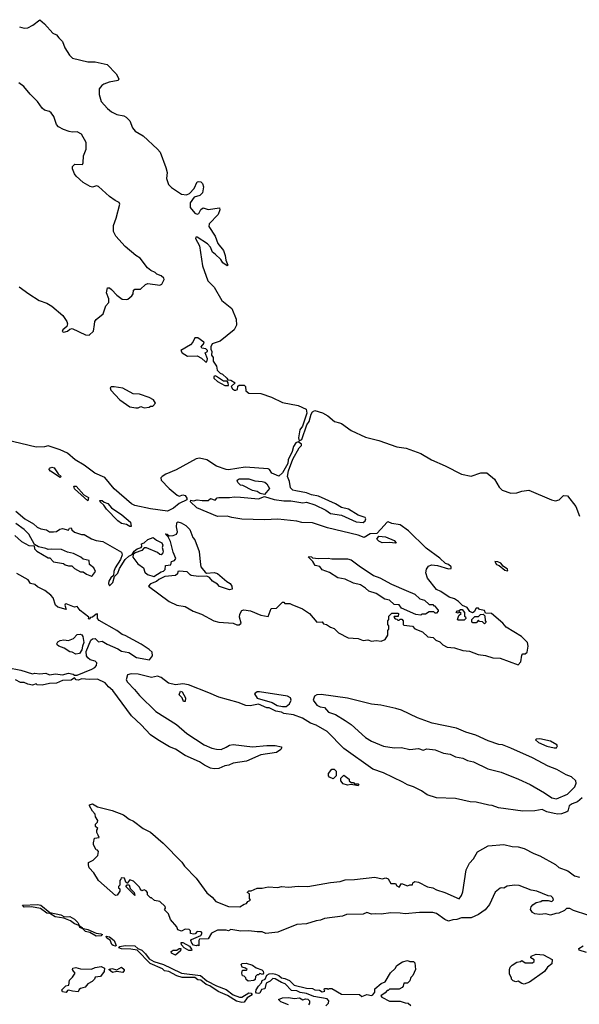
# Model space of a CAD drawing. Extents: x 2494159 to 2685562, y 773219 to 915170.
# Tile 10 of 201: x 2553678 to 2558334, y 805875 to 814066. Entities that reach past the tile are written whole.
import ezdxf

# ---------------------------------------------------------------- set-up
doc = ezdxf.new("R2010")
doc.units = 0

msp = doc.modelspace()

# ---------------------------------------------------------------- linework, layer by layer
at = {"layer": '0CON10XD'}
for points in [[(2553675, 814005.7), (2553715, 813996.7), (2553745, 813998.6), (2553787.8, 814022.2), (2553846.4, 814066.4), (2553885, 814033.3), (2553954.3, 813954.3), (2553985, 813939.2), (2554005, 813916), (2554035, 813886), (2554053.6, 813833.6), (2554091.1, 813771.1), (2554116.5, 813746.5), (2554245, 813715.8), (2554305, 813717.1), (2554405, 813693.8), (2554481.2, 813615), (2554502.5, 813575), (2554498.3, 813561.7), (2554423, 813547), (2554379.4, 813530.6), (2554361.4, 813518.6), (2554339.7, 813490.3), (2554338.9, 813445), (2554357.2, 813387.2), (2554407.2, 813327.2), (2554440.9, 813300.9), (2554487.5, 813277.5), (2554545, 813266.7), (2554565, 813255.6), (2554595, 813224), (2554616.9, 813166.9), (2554640, 813140), (2554705, 813101.4), (2554825, 812990), (2554845.6, 812965), (2554893.9, 812836.1), (2554904.4, 812795.6), (2554899.4, 812745), (2554916.1, 812696.1), (2554940, 812670), (2555025, 812615.5), (2555065, 812608.9), (2555089.8, 812620.2), (2555129.2, 812660.8), (2555155, 812716.2), (2555165, 812721.2), (2555185, 812718), (2555198, 812705), (2555207.1, 812675), (2555199.2, 812625), (2555177, 812603), (2555130.6, 812589.4), (2555096.3, 812543.7), (2555097.1, 812505), (2555135, 812456), (2555155, 812448), (2555167.3, 812452.7), (2555185, 812486.7), (2555205, 812500), (2555245, 812488), (2555340, 812500), (2555342.5, 812485), (2555329.4, 812445), (2555255, 812368.8), (2555252.9, 812345), (2555304.3, 812265), (2555326, 812205), (2555374, 812145), (2555388, 812105), (2555392.5, 812065), (2555410, 812025), (2555405, 812020), (2555367.5, 812045), (2555351.7, 812071.7), (2555304.5, 812114.5), (2555282, 812132), (2555264.6, 812174.6), (2555241.1, 812201.1), (2555155, 812256), (2555143.3, 812256.7), (2555141.2, 812245), (2555174.2, 812185), (2555199.2, 812019.2), (2555243, 811893), (2555295, 811840.8), (2555359.8, 811729.8), (2555442.9, 811665), (2555480, 811575), (2555482.2, 811525), (2555461.4, 811485), (2555345, 811393.2), (2555280.4, 811369.6), (2555268.5, 811345), (2555268.1, 811325), (2555276.9, 811305), (2555273.8, 811275), (2555287.1, 811255), (2555286.9, 811225), (2555314.3, 811185), (2555322, 811152), (2555345.8, 811125.8), (2555365, 811117.1), (2555402.5, 811085), (2555410, 811070), (2555435, 811068.6), (2555470, 811045), (2555437.5, 811015), (2555448, 810995), (2555464.6, 810984.6), (2555476.8, 810983.2), (2555489.5, 810990.5), (2555493.8, 811016.2), (2555503.8, 811026.2), (2555545, 811025.4), (2555558.1, 811015), (2555558.3, 810978.3), (2555585, 810959.4), (2555685, 810956.1), (2555774, 810925), (2555865, 810882.9), (2555995, 810855.4), (2556062, 810825), (2556066.7, 810793.3), (2556030, 810685), (2556008.5, 810655), (2555997, 810587), (2556003.9, 810563.9), (2556026.9, 810573.1), (2556068.2, 810695), (2556085.6, 810725), (2556102.7, 810785), (2556115, 810803.1), (2556135, 810816), (2556197.1, 810797.1), (2556241.2, 810771.2), (2556297.5, 810725), (2556338.8, 810711.2), (2556355, 810706), (2556435, 810650), (2556555, 810594.4), (2556665, 810566.1), (2556815, 810512.7), (2556895, 810502.3), (2557015, 810458.5), (2557104.2, 810404.2), (2557218.6, 810355), (2557355, 810285.3), (2557435, 810268.5), (2557515, 810296.1), (2557565, 810296.4), (2557627.8, 810245), (2557667.1, 810177.1), (2557693.2, 810153.2), (2557765, 810127.1), (2557815, 810131.3), (2557855, 810144.6), (2557915, 810153.1), (2558101.7, 810071.7), (2558135, 810063.8), (2558167.9, 810072.1), (2558202.6, 810107.4), (2558235, 810105.5), (2558305, 810016.5), (2558336.8, 809936.8)], [(2553672.6, 811842.6), (2553755, 811785.6), (2553841.2, 811731.2), (2553905, 811708.1), (2553945, 811684.3), (2554037.1, 811605), (2554070, 811555), (2554076, 811535), (2554071.2, 811515), (2554036.7, 811485), (2554031.7, 811471.7), (2554045, 811467.5), (2554075, 811474), (2554095, 811491.2), (2554115, 811497.5), (2554224.5, 811444.5), (2554255, 811441.4), (2554292.5, 811475), (2554301.1, 811531.1), (2554303.3, 811555), (2554315, 811572), (2554371.3, 811618.7), (2554395, 811686.7), (2554418.8, 811715), (2554418.6, 811745), (2554401.4, 811795), (2554407.5, 811835), (2554425, 811836), (2554442.9, 811822.9), (2554485, 811774), (2554531.8, 811741.8), (2554562.6, 811737.4), (2554578.5, 811741.5), (2554611.3, 811768.7), (2554620.8, 811785), (2554626, 811815), (2554635, 811824), (2554684.2, 811825.8), (2554725, 811863.8), (2554745, 811872), (2554845, 811856.7), (2554860, 811865), (2554880, 811905), (2554875.9, 811915.9), (2554854.1, 811934.1), (2554819.1, 811949.1), (2554805, 811963.8), (2554769.1, 811979.1), (2554740.7, 812000.7), (2554681.2, 812081.2), (2554643.3, 812105), (2554555, 812180.8), (2554477.1, 812265), (2554458.1, 812305), (2554457.1, 812355), (2554481.4, 812415), (2554510.7, 812530.7), (2554505.9, 812545.9), (2554471.7, 812561.7), (2554425, 812596), (2554335, 812678.8), (2554316.4, 812683.6), (2554285, 812672.5), (2554265, 812677.5), (2554205, 812711.9), (2554147.1, 812765), (2554135, 812783.8), (2554117.1, 812825), (2554118, 812845), (2554136.2, 812863.8), (2554199.3, 812860.7), (2554206.2, 812875), (2554208, 812935), (2554232.1, 812987.9), (2554230.8, 813045), (2554192.7, 813112.7), (2554155, 813132.5), (2554115, 813129.4), (2554090, 813135), (2554042, 813152), (2554000, 813175), (2553984.5, 813194.5), (2553960.7, 813260.7), (2553941.1, 813291.1), (2553925, 813302.5), (2553883.8, 813315), (2553865, 813330), (2553827.1, 813387.1), (2553765, 813447.5), (2553712, 813512), (2553672.1, 813542.1)], [(2555235, 811220), (2555240.8, 811245), (2555220, 811295), (2555240, 811305), (2555240, 811315), (2555227.3, 811327.3), (2555193.8, 811335), (2555188, 811345), (2555213.3, 811375), (2555211.2, 811385), (2555159.8, 811419.8), (2555135, 811419.2), (2555118.6, 811385), (2555098.6, 811361.4), (2555020, 811315), (2555030, 811295), (2555075, 811267.5), (2555155, 811270), (2555190.7, 811250.7), (2555225, 811220), (2555235, 811220)], [(2555415, 811022.5), (2555413.3, 811045), (2555405, 811060), (2555375, 811058), (2555315, 811098.8), (2555305, 811103.3), (2555292.9, 811097.1), (2555294.4, 811084.4), (2555325, 811056.9), (2555385, 811024.3), (2555415, 811022.5)], [(2554715, 810837.5), (2554755, 810843.3), (2554765, 810850), (2554785, 810850), (2554806.7, 810875), (2554790, 810905), (2554755, 810922.5), (2554675, 810950), (2554623, 810953), (2554535, 811001.2), (2554465, 811013.3), (2554438.3, 811011.7), (2554430, 811005), (2554437.5, 810985), (2554511.2, 810905), (2554595, 810846.7), (2554645, 810837.5), (2554665, 810837.5), (2554685, 810847.5), (2554715, 810837.5)], [(2557854, 808934), (2557725, 809012.5), (2557697.5, 809045), (2557605, 809126.7), (2557555, 809130), (2557545, 809150), (2557505, 809160), (2557495, 809170), (2557475, 809170), (2557459.3, 809140.7), (2557445, 809132.5), (2557423.6, 809143.6), (2557402.5, 809175), (2557361.7, 809191.7), (2557330, 809225), (2557295, 809247.5), (2557251.7, 809261.7), (2557180.7, 809310.7), (2557145, 809326.7), (2557070.5, 809420.5), (2557056.7, 809465), (2557062.5, 809495), (2557080.7, 809519.3), (2557105, 809530), (2557155, 809526.7), (2557245, 809497.5), (2557268.3, 809501.7), (2557267.5, 809515), (2557245, 809533.3), (2557221.7, 809541.7), (2557175, 809585.8), (2557060, 809670), (2556913.3, 809815), (2556843.6, 809863.6), (2556775, 809873.8), (2556745, 809890), (2556735, 809887.5), (2556682, 809828), (2556648.3, 809791.7), (2556595, 809790), (2556545, 809757.5), (2556495, 809778), (2556237.8, 809837.8), (2556115, 809880.6), (2556025, 809882.9), (2555985, 809894.2), (2555825, 809911.9), (2555715, 809905.8), (2555525, 809910.8), (2555444.1, 809924.1), (2555405, 809936.7), (2555323.9, 809933.9), (2555152.5, 810005), (2555100, 810055), (2555101.7, 810068.3), (2555125, 810062.5), (2555155, 810073.3), (2555195, 810066.7), (2555245, 810067.5), (2555265, 810083.3), (2555305, 810070), (2555321.7, 810088.3), (2555335, 810092.5), (2555425, 810090), (2555465, 810098), (2555515, 810094.2), (2555665, 810080), (2555715, 810100), (2555795, 810076), (2555875, 810063.8), (2555933.9, 810063.9), (2556035, 810046), (2556065, 810051.2), (2556135, 810030.8), (2556225.7, 809985.7), (2556265, 809958.8), (2556355.7, 809945.7), (2556477.7, 809887.7), (2556535, 809883.3), (2556553.6, 809896.4), (2556558.8, 809915), (2556553.3, 809925), (2556494.4, 809944.4), (2556412.5, 809995), (2556355, 810009.2), (2556305, 810039.2), (2556165, 810101.1), (2556105, 810114.4), (2556065, 810130.6), (2555975, 810145.6), (2555951.1, 810151.1), (2555931.7, 810171.7), (2555924, 810225), (2555906.5, 810266.5), (2555915, 810313.8), (2555949.6, 810410.4), (2556002.2, 810505), (2556021.4, 810525), (2556022, 810535), (2555995, 810554.4), (2555975.6, 810545), (2555955.6, 810515), (2555946.1, 810473.9), (2555911.4, 810405), (2555909.2, 810375), (2555865, 810295.8), (2555835, 810268), (2555775, 810293.3), (2555757.5, 810325), (2555745, 810331.2), (2555555, 810342.5), (2555415, 810320.8), (2555395, 810324.2), (2555315, 810352.9), (2555235, 810404.4), (2555175, 810417.3), (2555145, 810413.1), (2554978.7, 810321.3), (2554894.5, 810285.5), (2554862.5, 810265), (2554853.3, 810255), (2554856.2, 810235), (2554922, 810165), (2554989.5, 810109.5), (2555005, 810103.3), (2555035, 810113.3), (2555055, 810107.5), (2555070, 810085), (2555068.3, 810071.7), (2555005, 810042), (2554958.1, 810001.9), (2554908.3, 809978.3), (2554765, 809995.7), (2554635.9, 810025.9), (2554609.5, 810039.5), (2554464.3, 810164.3), (2554387.6, 810257.6), (2554302.5, 810292.5), (2554215, 810360), (2554138.8, 810405), (2554075, 810460.8), (2554015, 810488.6), (2553915, 810521.2), (2553885, 810512), (2553815, 810510), (2553561.2, 810571.2)], [(2554015, 810256.7), (2553935, 810310), (2553924.2, 810325), (2553926.7, 810335), (2553945, 810343.8), (2553965, 810337.5), (2553997.5, 810287.5), (2554023.3, 810265), (2554015, 810256.7)], [(2555715, 810117.5), (2555680, 810125), (2555655, 810140), (2555615, 810150), (2555535, 810191.2), (2555514.1, 810194.1), (2555493.3, 810215), (2555487.5, 810235), (2555505, 810246.2), (2555584.2, 810245.8), (2555635, 810228.8), (2555695.8, 810225.8), (2555718.3, 810218.3), (2555733.3, 810205), (2555757.5, 810165), (2555715, 810117.5)], [(2554245, 810064.2), (2554135, 810164.3), (2554127.5, 810185), (2554147.5, 810185), (2554212.7, 810112.7), (2554251.7, 810091.7), (2554245, 810064.2)], [(2554595, 809848.8), (2554566.7, 809866.7), (2554525, 809874.4), (2554495, 809896.2), (2554400, 809995), (2554378.3, 810028.3), (2554347.5, 810055), (2554345, 810067.5), (2554363, 810067), (2554382, 810052), (2554412.3, 810042.3), (2554441.2, 810005), (2554527.9, 809947.9), (2554598.8, 809885), (2554605, 809850), (2554595, 809848.8)], [(2553645, 809977.5), (2553720, 809915), (2553793.1, 809873.1), (2553823.8, 809845), (2553855, 809830), (2553901.7, 809821.7), (2553925, 809806.7), (2553960, 809805), (2553985, 809807.5), (2554013, 809827), (2554035, 809832.5), (2554085, 809820), (2554093.6, 809836.4), (2554105, 809840), (2554111.7, 809821.7), (2554133, 809803), (2554193, 809783), (2554215, 809782.5), (2554275, 809746.7), (2554313, 809733), (2554370, 809725), (2554525.7, 809635.7), (2554529.2, 809615), (2554515.6, 809574.4), (2554472, 809505), (2554461.2, 809475), (2554458.8, 809441.2), (2554435, 809423.3), (2554420, 809395), (2554416, 809375), (2554425, 809356.7), (2554452.5, 809385), (2554466, 809434), (2554495, 809462.5), (2554508.8, 809501.2), (2554554.5, 809575.5), (2554585, 809603.8), (2554613.6, 809616.4), (2554631.2, 809645), (2554655, 809663.8), (2554687.5, 809675), (2554693.8, 809685), (2554692.5, 809705), (2554715, 809713.3), (2554745, 809743.3), (2554788.3, 809758.3), (2554816.2, 809736.2), (2554860, 809715), (2554868.8, 809695), (2554863.8, 809675), (2554871.4, 809645), (2554865, 809622), (2554855, 809614.2), (2554845, 809615.8), (2554823.4, 809633.4), (2554732.9, 809672.9), (2554715, 809673.3), (2554695, 809650), (2554638.3, 809631.7), (2554621.7, 809618.3), (2554620, 809595), (2554660.7, 809540.7), (2554707.5, 809505), (2554719.3, 809469.3), (2554742, 809452), (2554795, 809433.3), (2554855, 809472.5), (2554875, 809477.5), (2554887, 809493), (2554890, 809525), (2554935, 809530), (2554940.7, 809559.3), (2554965, 809566.7), (2554976.7, 809585), (2554955, 809636.7), (2554932, 809725), (2554913, 809763), (2554890, 809785), (2554895, 809790), (2554905, 809787.5), (2554923, 809773), (2554955, 809774), (2554982.5, 809787.5), (2554992, 809805), (2554983.9, 809846.1), (2554985, 809880), (2554995, 809890), (2555020.7, 809880.7), (2555059.3, 809859.3), (2555092.5, 809825), (2555119.3, 809759.3), (2555135, 809740), (2555172, 809642), (2555179.2, 809555), (2555186.2, 809515), (2555195, 809500), (2555220, 809470), (2555233, 809463), (2555295, 809466.2), (2555325, 809458.8), (2555401.2, 809391.2), (2555430, 809375), (2555443.3, 809355), (2555445, 809330), (2555425, 809323.3), (2555341.4, 809351.4), (2555325, 809370), (2555283.3, 809395), (2555256.4, 809426.4), (2555235, 809437.5), (2555166.1, 809433.9), (2555105, 809443.8), (2555095, 809446.7), (2555072.3, 809472.3), (2555005, 809477.5), (2554992.5, 809475), (2554990, 809455), (2554975, 809442.5), (2554885, 809433.3), (2554835, 809410), (2554815, 809391.2), (2554766.4, 809373.6), (2554750, 809355), (2554922.5, 809225), (2554985, 809196.2), (2555053.9, 809183.9), (2555122.5, 809145), (2555191.4, 809121.4), (2555294.6, 809064.6), (2555335, 809054.4), (2555453, 809047), (2555485, 809032.5), (2555505, 809032.5), (2555520, 809045), (2555507.5, 809095), (2555508.3, 809121.7), (2555525, 809150), (2555543, 809157), (2555599.3, 809149.3), (2555685, 809113.8), (2555745, 809102.5), (2555771.7, 809168.3), (2555815, 809170), (2555865, 809220), (2555875, 809220), (2555885, 809210), (2555925, 809210), (2555941.7, 809201.7), (2556030, 809165), (2556090, 809125), (2556150, 809055), (2556195, 809057.5), (2556205, 809040), (2556230, 809035), (2556265, 809012.5), (2556295, 809002.5), (2556330, 808965), (2556410, 808925), (2556495, 808917.5), (2556535, 808902.5), (2556575, 808907.5), (2556605, 808897.5), (2556645, 808902.5), (2556685, 808897.5), (2556719.3, 808910.7), (2556740, 808945), (2556740, 808985), (2556750, 808995), (2556750, 809025), (2556740, 809035), (2556740, 809065), (2556750, 809075), (2556750, 809105), (2556775, 809130), (2556825, 809130), (2556830, 809125), (2556828.3, 809101.7), (2556795, 809100), (2556790, 809095), (2556801.7, 809081.7), (2556815, 809080), (2556825, 809070), (2556835, 809070), (2556845, 809080), (2556858.3, 809078.3), (2556870, 809065), (2556870, 809035), (2556875, 809030), (2556945, 809020), (2556965, 809000), (2557030, 808975), (2557073, 808933), (2557117, 808927), (2557140, 808905), (2557175, 808890), (2557200, 808865), (2557235, 808847.5), (2557295, 808840), (2557365, 808817.5), (2557421.7, 808811.7), (2557493.9, 808783.9), (2557555, 808776.7), (2557615, 808758.8), (2557675, 808754), (2557825, 808700), (2557847, 808723), (2557855, 808780), (2557865, 808790), (2557885, 808790), (2557900, 808805), (2557910, 808855), (2557902.5, 808885), (2557854, 808934)], [(2554275, 809437.5), (2554285, 809442.5), (2554310, 809475), (2554295, 809507.5), (2554260, 809535), (2554255, 809567.5), (2554205, 809577.5), (2554186.1, 809596.1), (2554125.9, 809625.9), (2554075, 809636.7), (2554025, 809660), (2553945, 809662.5), (2553915, 809657.5), (2553895, 809667.5), (2553835, 809680), (2553801.7, 809701.7), (2553753.3, 809785), (2553715, 809826.2), (2553645, 809876.2)], [(2553637.5, 809775), (2553692.5, 809725), (2553755, 809692.5), (2553798.3, 809688.3), (2553800, 809665), (2553820, 809645), (2553915, 809590), (2553928.3, 809588.3), (2553960, 809555), (2554041.7, 809541.7), (2554055, 809530), (2554085, 809522.5), (2554111.7, 809521.7), (2554135, 809500), (2554184.1, 809474.1), (2554205, 809472.5), (2554233.3, 809453.3), (2554275, 809437.5)], [(2556805, 809712.5), (2556755, 809717.5), (2556695, 809713.8), (2556667, 809727), (2556650, 809745), (2556665, 809770), (2556723, 809763), (2556795, 809732.5), (2556810, 809715), (2556805, 809712.5)], [(2557015, 809112.5), (2556975, 809117.5), (2556855, 809170), (2556835, 809197.5), (2556795, 809202.5), (2556756.1, 809236.1), (2556715, 809246.7), (2556645, 809293.3), (2556581.7, 809311.7), (2556555, 809337.5), (2556513.9, 809363.9), (2556455, 809378.8), (2556385, 809411.2), (2556324.1, 809424.1), (2556255, 809466.2), (2556195, 809490), (2556175, 809517.5), (2556137, 809527), (2556118.3, 809558.3), (2556080, 809595), (2556085, 809600), (2556105, 809597.5), (2556115, 809590), (2556165, 809583.3), (2556245, 809587.5), (2556275, 809580), (2556405, 809580), (2556435, 809573.3), (2556501.7, 809521.7), (2556622.5, 809442.5), (2556675, 809424), (2556770.5, 809370.5), (2556893.3, 809316.7), (2556966.1, 809286.1), (2557007, 809247), (2557045, 809236.7), (2557085, 809200), (2557115, 809200), (2557125, 809190), (2557135, 809190), (2557140, 809175), (2557160, 809155), (2557160, 809145), (2557145, 809130), (2557135, 809130), (2557125, 809140), (2557085, 809140), (2557055, 809120), (2557025, 809120), (2557015, 809112.5)], [(2557735, 809482.5), (2557740, 809485), (2557737.5, 809495), (2557700, 809520), (2557682.5, 809545), (2557655, 809556.7), (2557631.7, 809558.3), (2557643.9, 809533.9), (2557667, 809527), (2557715, 809487.5), (2557735, 809482.5)], [(2553575, 808677.5), (2553686.1, 808656.1), (2553785, 808623.3), (2553805, 808628.8), (2553845, 808624), (2553895, 808629.2), (2553925, 808616.2), (2553975, 808625.7), (2554035, 808616), (2554085, 808628.6), (2554122.3, 808622.3), (2554135, 808612.5), (2554155, 808613.3), (2554277.7, 808662.3), (2554303, 808677), (2554317.5, 808695), (2554320, 808715), (2554305, 808730), (2554265, 808740), (2554245, 808757.5), (2554233.3, 808775), (2554230.8, 808809.2), (2554271.2, 808905), (2554282.5, 808915), (2554305, 808918.8), (2554335, 808890), (2554365, 808896.7), (2554405, 808870), (2554495, 808832), (2554525, 808813.3), (2554585, 808802), (2554650.8, 808760.8), (2554758, 808742), (2554783.8, 808775), (2554779.2, 808805), (2554755, 808828.1), (2554689.8, 808869.8), (2554555, 808944.5), (2554531.8, 808951.8), (2554485.9, 808985.9), (2554338.5, 809068.5), (2554326.7, 809085), (2554325, 809122.5), (2554315, 809121.2), (2554285, 809095.8), (2554267.5, 809092.5), (2554255, 809080), (2554250, 809085), (2554252.5, 809095), (2554182, 809152), (2554155, 809183.3), (2554135, 809178.6), (2554065, 809205.7), (2554056.7, 809203.3), (2554054.2, 809195), (2554065, 809160), (2553995, 809177.8), (2553974.7, 809194.7), (2553957, 809257), (2553938.3, 809278.3), (2553887, 809317), (2553825, 809347.1), (2553805, 809367.5), (2553766.9, 809376.9), (2553747.5, 809405), (2553655, 809457.8)], [(2557375, 809070), (2557325, 809070), (2557320, 809075), (2557331.7, 809108.3), (2557350, 809125), (2557335, 809140), (2557325, 809130), (2557310, 809135), (2557321.7, 809148.3), (2557335, 809150), (2557345, 809160), (2557358.3, 809158.3), (2557380, 809135), (2557380, 809105), (2557388.3, 809098.3), (2557390, 809085), (2557375, 809070)], [(2557545, 809040), (2557528.3, 809058.3), (2557505, 809060), (2557495, 809070), (2557475, 809050), (2557448.3, 809048.3), (2557440, 809055), (2557440, 809075), (2557465, 809100), (2557495, 809100), (2557512.5, 809117.5), (2557535, 809120), (2557547.5, 809107.5), (2557550, 809065), (2557560, 809055), (2557545, 809040)], [(2554145, 808786.7), (2554115, 808803.3), (2554095, 808806.2), (2554048.3, 808838.3), (2554005, 808853.3), (2553990, 808865), (2553987.5, 808875), (2553995, 808890), (2554015, 808902.5), (2554045, 808906.7), (2554085, 808902.5), (2554125, 808917.5), (2554155, 808952.5), (2554180, 808955), (2554195, 808947.5), (2554203.6, 808933.6), (2554212.5, 808885), (2554200, 808855), (2554195.8, 808824.2), (2554175, 808793.3), (2554145, 808786.7)], [(2558357.5, 807592.5), (2558320.3, 807559.7), (2558275, 807542), (2558250, 807525), (2558237.5, 807482.5), (2558230, 807475), (2558185, 807460), (2558155, 807456.2), (2558125, 807461.2), (2558065, 807476.2), (2558025, 807496), (2557965, 807484), (2557865, 807480.6), (2557660.7, 807510.7), (2557610.3, 807530.3), (2557581.7, 807531.7), (2557475, 807556.4), (2557425, 807558.6), (2557305, 807588.5), (2557145, 807592.9), (2557068.3, 807618.3), (2557020.3, 807650.3), (2556955, 807682.9), (2556905, 807700), (2556867, 807723), (2556705, 807800.6), (2556615, 807830.8), (2556375, 808002.9), (2556235, 808143.5), (2556145, 808198), (2556098.8, 808215), (2556030, 808255), (2555955, 808283.3), (2555875, 808293.8), (2555855, 808306.7), (2555810, 808315), (2555755, 808342.5), (2555735, 808342.5), (2555665, 808372.5), (2555595, 808359.2), (2555560.3, 808360.3), (2555495, 808385.8), (2555335, 808429.1), (2555252.5, 808465), (2555083.8, 808533.8), (2555035, 808540.7), (2554975, 808533.1), (2554917, 808547), (2554855, 808594.2), (2554825, 808606.2), (2554775, 808594.4), (2554665, 808622.9), (2554606.1, 808623.9), (2554574.1, 808615.9), (2554562.5, 808575), (2554574.1, 808554.1), (2554634.2, 808494.2), (2554674.3, 808444.3), (2554810.7, 808310.7), (2554983, 808203), (2555067.5, 808127.5), (2555213.3, 808035), (2555276.8, 808006.8), (2555315, 807997.1), (2555354.2, 807995.8), (2555396.2, 808015), (2555425, 808032), (2555455, 808037.5), (2555615, 808016), (2555735, 808028.6), (2555805, 808027.5), (2555855, 808017.5), (2555856.7, 808005), (2555850, 807995), (2555815, 807970.8), (2555685, 807950.6), (2555565, 807898.9), (2555455, 807880), (2555417.5, 807865), (2555385, 807860), (2555335, 807837.5), (2555295.7, 807834.3), (2555265, 807840.8), (2555215, 807864.3), (2555175, 807892.5), (2555055, 807944.4), (2554975, 807998), (2554925, 808015.8), (2554826.2, 808075), (2554765, 808115.8), (2554689.1, 808199.1), (2554609.2, 808275), (2554453.8, 808485), (2554416.7, 808515), (2554388.8, 808548.8), (2554325, 808580), (2554255, 808576), (2554195.9, 808584.1), (2554165, 808571.1), (2554146.7, 808575), (2554135, 808590), (2554105, 808572.5), (2554035, 808568.8), (2553985, 808548), (2553926, 808544), (2553865, 808531.2), (2553823.6, 808533.6), (2553815, 808540), (2553785, 808531.2), (2553745, 808538.8), (2553715, 808553.3), (2553685, 808552), (2553643.8, 808575)], [(2555055, 808394.2), (2555040, 808395), (2555030, 808425), (2555005, 808450), (2555015, 808478.8), (2555028.8, 808475), (2555058, 808425), (2555055, 808394.2)], [(2555865, 808351.2), (2555895, 808353.8), (2555924, 808375), (2555937.5, 808405), (2555931.2, 808425), (2555905, 808438.6), (2555674.1, 808475.9), (2555652.5, 808475), (2555633, 808457), (2555653, 808423), (2555780, 808385), (2555820.7, 808360.7), (2555865, 808351.2)], [(2558145, 807584.2), (2558235, 807624.2), (2558295.8, 807685), (2558308.6, 807715), (2558305.7, 807735), (2558268.3, 807768.3), (2558224.4, 807784.4), (2558147.9, 807827.9), (2558075, 807855.7), (2557945, 807925.8), (2557765, 808007.1), (2557695, 808034), (2557665, 808036.9), (2557576.8, 808066.8), (2557473.3, 808115), (2557389.4, 808139.4), (2557313.1, 808173.1), (2557110, 808215), (2556989.3, 808259.3), (2556855, 808321.4), (2556807.5, 808335), (2556683.2, 808363.2), (2556605, 808371.9), (2556405, 808421.9), (2556185, 808453.1), (2556150.9, 808449.1), (2556131.7, 808438.3), (2556120.8, 808405), (2556150, 808365), (2556178.7, 808348.7), (2556214.4, 808344.4), (2556246.7, 808305), (2556305, 808285.6), (2556386.2, 808236.2), (2556435, 808202.5), (2556555, 808095.8), (2556605, 808064.2), (2556705, 808023.8), (2556795, 808010), (2556855, 808011.2), (2556925, 807994), (2556995, 808003.3), (2557035, 807990), (2557065, 808000), (2557135, 807992.5), (2557205, 807963.3), (2557260, 807955), (2557305, 807933.3), (2557364.1, 807924.1), (2557404.2, 807904.2), (2557455, 807892.9), (2557574.5, 807834.5), (2557683.3, 807805), (2557828.8, 807748.8), (2557925, 807704.3), (2558045.5, 807635.5), (2558105, 807592), (2558145, 807584.2)], [(2558125, 808007.5), (2558145, 808010), (2558152.5, 808025), (2558147.5, 808035), (2558095, 808063.8), (2558005, 808082.5), (2557978.3, 808081.7), (2557970, 808075), (2557995, 808053.3), (2558065, 808021.2), (2558125, 808007.5)], [(2556285, 807750), (2556255, 807763.3), (2556247.5, 807775), (2556247.5, 807795), (2556275, 807830), (2556295, 807830), (2556310, 807815), (2556310, 807775), (2556285, 807750)], [(2556495, 807693.3), (2556435, 807702.5), (2556405, 807697.5), (2556368.3, 807708.3), (2556350, 807735), (2556350, 807755), (2556375, 807780), (2556418.3, 807748.3), (2556420, 807735), (2556435, 807720), (2556455, 807720), (2556465, 807710), (2556495, 807710), (2556500, 807705), (2556495, 807693.3)], [(2555696.7, 806476.7), (2555655, 806476.7), (2555585, 806487.5), (2555517, 806483), (2555435, 806497.5), (2555415, 806487.5), (2555395, 806492.5), (2555325, 806491.2), (2555275, 806467.5), (2555245, 806420), (2555173.3, 806416.7), (2555167.5, 806405), (2555168.3, 806361.7), (2555157.5, 806367.5), (2555145, 806362.5), (2555125, 806368), (2555109.2, 806385), (2555102.5, 806405), (2555106.7, 806413.3), (2555185, 806447.5), (2555197.5, 806467.5), (2555187, 806477), (2555155, 806480), (2555138.3, 806461.7), (2555125, 806457.5), (2555100, 806465), (2555100, 806485), (2555087, 806497), (2555055, 806500), (2555025, 806482.5), (2554993.3, 806493.3), (2554985, 806520), (2554931.7, 806581.7), (2554917, 806627), (2554881.7, 806661.7), (2554890, 806675), (2554888.3, 806688.3), (2554845, 806730), (2554798.3, 806738.3), (2554775, 806760), (2554765, 806760), (2554740, 806785), (2554740, 806805), (2554729.3, 806819.3), (2554715, 806827.5), (2554695, 806820), (2554680, 806835), (2554675, 806850), (2554625, 806900), (2554595, 806910), (2554580, 806895), (2554575, 806880), (2554561.7, 806891.7), (2554550, 806925), (2554521.7, 806928.3), (2554520, 806915), (2554510, 806905), (2554510, 806865), (2554500, 806855), (2554500, 806845), (2554510, 806835), (2554510, 806815), (2554488.3, 806781.7), (2554475, 806780), (2554334.1, 806904.1), (2554295, 806970), (2554255, 807010), (2554250, 807035), (2554250, 807055), (2554290, 807075), (2554327, 807113), (2554332.5, 807145), (2554325, 807157.5), (2554315, 807160), (2554293, 807203), (2554292.5, 807217.5), (2554301.7, 807258.3), (2554338.3, 807261.7), (2554331.7, 807281.7), (2554320, 807305), (2554320, 807325), (2554327, 807337), (2554310, 807355), (2554310, 807375), (2554325, 807390), (2554327.5, 807405), (2554310, 807435), (2554307, 807457), (2554283, 807483), (2554260, 807525), (2554260, 807535), (2554285, 807542.5), (2554325, 807517.5), (2554448.3, 807488.3), (2554541.2, 807451.2), (2554587.5, 807415), (2554625, 807398.8), (2554705, 807338), (2554765.8, 807305.8), (2554871.2, 807215), (2555026.6, 807056.6), (2555048, 807025), (2555145, 806923.8), (2555235, 806803.3), (2555280, 806765), (2555309.3, 806729.3), (2555415, 806688.8), (2555510, 806685), (2555545, 806707.5), (2555565, 806712.5), (2555575, 806730), (2555598.3, 806741.7), (2555590, 806755), (2555590, 806795), (2555570, 806805), (2555585, 806820), (2555605, 806820), (2555655, 806842.5), (2555695, 806840), (2555745, 806851.2), (2555825, 806845.8), (2555855.9, 806854.1), (2555915, 806850), (2555995, 806858), (2556075, 806855.8), (2556265, 806888.8), (2556345, 806896.7), (2556385, 806910), (2556465, 806912), (2556633.6, 806933.6), (2556695, 806920), (2556725, 806927.5), (2556745, 806920), (2556765, 806880), (2556805, 806880), (2556815, 806860), (2556835, 806850), (2556855, 806880), (2556905, 806860), (2556925, 806870), (2556945, 806870), (2556950, 806885), (2556965, 806897.5), (2556995, 806892.5), (2557071.2, 806851.2), (2557115, 806844), (2557146.1, 806826.1), (2557215, 806803.8), (2557335, 806752.5), (2557355, 806780), (2557365, 806810), (2557392.5, 806995), (2557421.7, 807048.3), (2557453.9, 807086.1), (2557486.1, 807143.9), (2557575, 807193.8), (2557705, 807203.8), (2557775, 807188.8), (2557825, 807186.2), (2557875, 807171.2), (2557955, 807128.8), (2558005, 807110), (2558135, 807038.8), (2558165, 807013.8), (2558237.5, 806985), (2558295, 806943.3), (2558335, 806932.5)], [(2554635, 806780), (2554560, 806855), (2554571.7, 806868.3), (2554588.3, 806868.3), (2554597.5, 806837.5), (2554630, 806805), (2554635, 806780)], [(2558405, 806616.7), (2558285, 806656.7), (2558255, 806672.5), (2558228.3, 806671.7), (2558210, 806655), (2558165, 806632.5), (2558138.3, 806631.7), (2558095, 806617.5), (2558055, 806627.5), (2558005, 806622.5), (2557965, 806627.5), (2557945, 806637.5), (2557927.5, 806665), (2557932.5, 806685), (2557947, 806703), (2557975, 806722.5), (2558015, 806730), (2558025, 806737.5), (2558075, 806737.5), (2558105, 806730), (2558120, 806745), (2558115, 806760), (2558100, 806775), (2558075, 806777.5), (2557980, 806815), (2557935, 806823.3), (2557833.6, 806863.6), (2557795, 806866.2), (2557735, 806856.7), (2557705, 806842.5), (2557687, 806843), (2557675, 806842.5), (2557635, 806807.5), (2557586.2, 806705), (2557549.7, 806660.3), (2557495, 806621.2), (2557435, 806593.8), (2557355, 806594), (2557315, 806580), (2557281.7, 806578.3), (2557245, 806567.5), (2557215, 806580), (2557145, 806629.2), (2557115, 806639.2), (2557005, 806638.8), (2556885, 806626.7), (2556843.9, 806633.9), (2556765, 806636), (2556685, 806624), (2556635, 806628.8), (2556604.1, 806624.1), (2556565, 806638.8), (2556535, 806626.2), (2556397, 806623), (2556365, 806607.5), (2556215, 806590), (2556180, 806575), (2556145, 806570), (2556065, 806543.8), (2555985, 806539.2), (2555825, 806473.8), (2555725, 806463.8), (2555696.7, 806476.7)], [(2554315, 806441.9), (2554261.2, 806471.2), (2554225, 806480.5), (2554203.8, 806503.8), (2554177.5, 806515), (2554171.7, 806531.7), (2554135, 806545.7), (2554100.7, 806570.7), (2554045, 806592.5), (2553972.8, 806602.8), (2553929.2, 806629.2), (2553905, 806633.3), (2553851.1, 806671.1), (2553775, 806686.2), (2553715, 806682.5), (2553700.8, 806699.2), (2553825, 806706.2), (2553855, 806700), (2553929.5, 806639.5), (2554020.5, 806620.5), (2554051.7, 806601.7), (2554095, 806605.6), (2554135, 806582.5), (2554162.5, 806555), (2554176.7, 806526.7), (2554196.7, 806515), (2554198.3, 806508.3), (2554245, 806498.2), (2554315, 806466.9), (2554352.1, 806462.1), (2554367.5, 806455), (2554355, 806444.4), (2554315, 806441.9)], [(2554475, 806358.8), (2554455, 806363.3), (2554443.3, 806373.3), (2554430, 806410), (2554402.5, 806425), (2554397, 806443), (2554425, 806435.6), (2554465.3, 806405.3), (2554481.2, 806365), (2554475, 806358.8)], [(2555105, 806322.5), (2555085, 806323.3), (2555046.7, 806345), (2555025, 806370), (2555021.7, 806388.3), (2555035, 806390), (2555090, 806360), (2555107.5, 806335), (2555110, 806325), (2555105, 806322.5)], [(2555525, 805889.1), (2555480.9, 805900.9), (2555407.1, 805947.1), (2555330.4, 805980.4), (2555259.5, 806029.5), (2555229.5, 806039.5), (2555185.5, 806075.5), (2555159.4, 806079.4), (2555135, 806099.2), (2555028.6, 806098.6), (2554985, 806113.1), (2554918.7, 806148.7), (2554883.7, 806153.7), (2554865, 806170), (2554764.6, 806214.6), (2554655, 806324.2), (2554603.8, 806333.8), (2554525, 806336), (2554502.5, 806345), (2554510, 806355), (2554556.4, 806363.6), (2554635, 806360.6), (2554659.7, 806339.7), (2554695, 806324.3), (2554725.5, 806295.5), (2554754.1, 806254.1), (2554795, 806231.4), (2554875, 806206.9), (2554937.5, 806175), (2555025, 806134.4), (2555183.7, 806113.7), (2555235, 806070.8), (2555315, 806028.6), (2555395, 805997.1), (2555455, 805954.2), (2555507.5, 805935), (2555526.2, 805935), (2555585, 805971.4), (2555605, 805968.8), (2555612, 805955), (2555571.3, 805928.7), (2555545, 805893.1), (2555525, 805889.1)], [(2554975, 806283.8), (2554941.1, 806301.1), (2554938.6, 806315), (2554955, 806324.4), (2554985.8, 806324.2), (2555005, 806338.8), (2555018.3, 806338.3), (2555015, 806320), (2554975, 806283.8)], [(2557875, 806042.5), (2557855, 806047.5), (2557826.4, 806066.4), (2557805, 806062.5), (2557785, 806070), (2557770, 806085), (2557770, 806095), (2557752.5, 806125), (2557752.5, 806165), (2557760, 806185), (2557775, 806200), (2557815, 806226.7), (2557845, 806230), (2557855, 806240), (2557885, 806220), (2557945, 806220), (2557958.3, 806231.7), (2557960, 806245), (2557931.7, 806261.7), (2557932.5, 806275), (2557975, 806293.3), (2558036.4, 806286.4), (2558108.3, 806248.3), (2558107, 806213), (2558070, 806185), (2558045, 806147.5), (2557920.7, 806059.3), (2557875, 806042.5)], [(2558395, 806307.1), (2558332.5, 806325), (2558330, 806340), (2558365, 806362.5)], [(2555578.3, 806068.3), (2555561.7, 806081.7), (2555560, 806095), (2555545, 806110), (2555531.7, 806111.7), (2555527.5, 806135), (2555531.7, 806158.3), (2555565, 806160), (2555570, 806165), (2555556.7, 806176.7), (2555530, 806185), (2555520, 806205), (2555530, 806215), (2555563.3, 806216.7), (2555615, 806200), (2555645, 806177.5), (2555691.7, 806161.7), (2555705, 806150), (2555707, 806133), (2555697.5, 806122.5), (2555675, 806130), (2555665, 806120), (2555655, 806120), (2555640, 806105), (2555638.3, 806081.7), (2555625, 806072.5), (2555578.3, 806068.3)], [(2556225, 805863.3), (2556247.5, 805885), (2556250, 805905), (2556235, 805920), (2556125, 805940), (2556065, 805966), (2556011.9, 805971.9), (2555985, 805985.8), (2555940.8, 805990.8), (2555885.6, 806045.6), (2555855.5, 806055.5), (2555805, 806087.5), (2555785, 806090), (2555761.9, 806068.1), (2555729.7, 806050.3), (2555717.5, 806005), (2555690.5, 805999.5), (2555675, 805968.8), (2555665, 805963.8), (2555648.8, 805968.8), (2555643.3, 805975), (2555646, 805995), (2555664.2, 806025.8), (2555691.2, 806055), (2555696.7, 806073.3), (2555720, 806085), (2555733.3, 806116.7), (2555755, 806128.8), (2555785, 806131.4), (2555807.5, 806125), (2555835, 806114.2), (2555855, 806096), (2555885, 806090.8), (2555922.9, 806072.9), (2555962.5, 806035), (2556065, 806008.8), (2556115, 806007.5), (2556134.4, 805994.4), (2556173.3, 805993.3), (2556195, 805977.5), (2556217.5, 805985), (2556210, 805995), (2556213, 806007), (2556236.4, 806006.4), (2556245, 806000), (2556253.6, 806006.4), (2556273.8, 806006.2), (2556355, 805960), (2556505, 805957.5), (2556525, 805940), (2556565, 805957.5), (2556605, 805947.5), (2556616.4, 805953.6), (2556632.5, 805975), (2556632.5, 806005), (2556685, 806047.5), (2556718.3, 806061.7), (2556763.6, 806136.4), (2556801.7, 806171.7), (2556815, 806197.5), (2556863, 806227), (2556905, 806240), (2556925, 806230), (2556955, 806230), (2556965, 806220), (2556970, 806165), (2556950, 806115), (2556933, 806097), (2556925, 806070), (2556905, 806050), (2556875, 806050), (2556870, 806025), (2556860, 806015), (2556835, 806000), (2556755, 806000), (2556745, 805990), (2556735, 805990), (2556719.3, 805970.7), (2556683.6, 805946.4), (2556690, 805935), (2556755, 805902.5), (2556845, 805902.5), (2556885, 805887.5), (2556910, 805885), (2556933.8, 805863.8)], [(2554065, 805972.5), (2554035, 805977.5), (2554027.5, 805995), (2554061.7, 806028.3), (2554086.4, 806033.6), (2554093, 806077), (2554118.3, 806101.7), (2554140, 806135), (2554125, 806150), (2554117.5, 806165), (2554120, 806175), (2554145, 806180), (2554185, 806170), (2554275, 806167.5), (2554305, 806180), (2554355, 806188.8), (2554382.5, 806175), (2554381.7, 806148.3), (2554350, 806105), (2554305, 806100), (2554300, 806085), (2554280, 806065), (2554243.6, 806046.4), (2554223.6, 806016.4), (2554183, 806007), (2554171.7, 805998.3), (2554165, 805980), (2554117, 805983), (2554085, 805992.5), (2554075, 805990), (2554065, 805972.5)], [(2554535, 806140), (2554485, 806147.5), (2554450.7, 806140.7), (2554420, 806165), (2554445, 806172.5), (2554485, 806162.5), (2554525, 806183.3), (2554547.5, 806165), (2554547.5, 806155), (2554535, 806140)], [(2555915, 805870), (2555850, 805895), (2555830, 805915), (2555865, 805927.5), (2555915, 805932.5), (2555965, 805923.3), (2556005, 805927.5), (2556035, 805912.5), (2556055, 805920), (2556075, 805917.5), (2556090, 805905), (2556090, 805885), (2556081.7, 805871.7)]]:
    msp.add_lwpolyline(points, dxfattribs=at)

doc.saveas('drawing.dxf')
